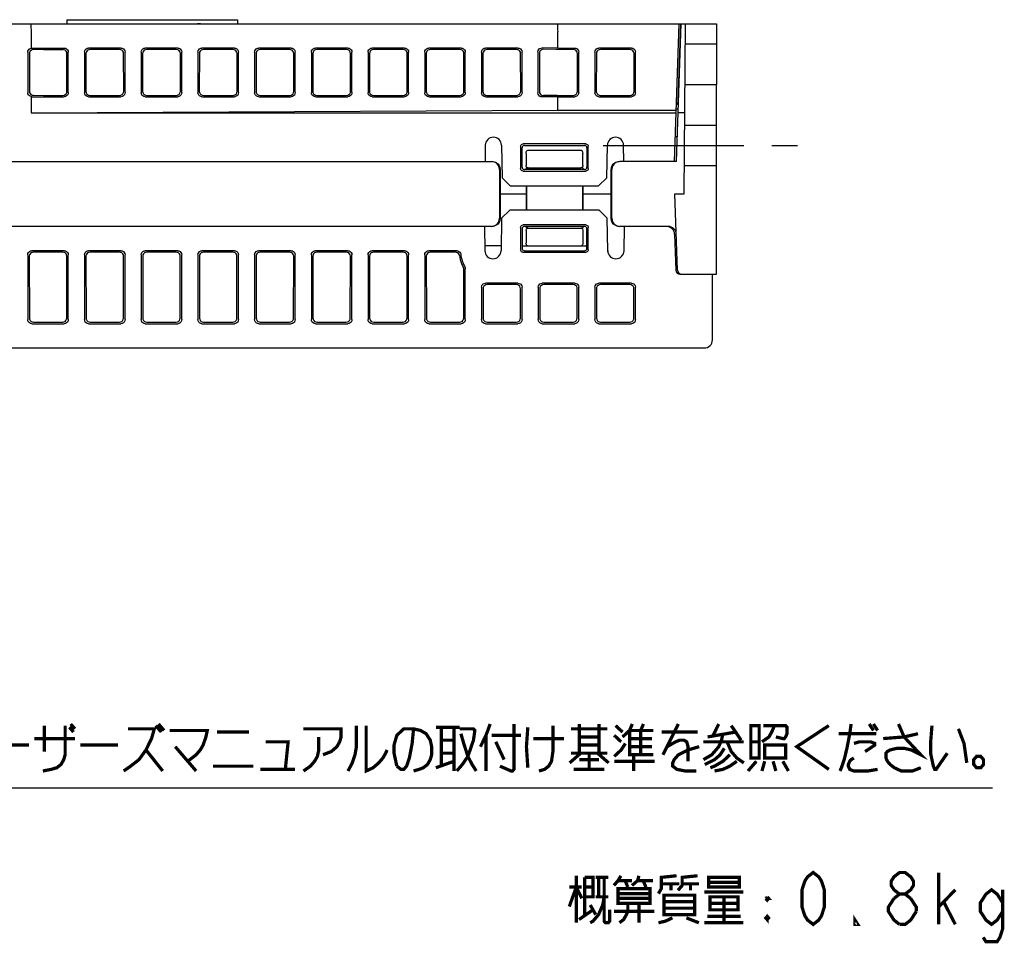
# Model space of a CAD drawing. Extents: x 78 to 816, y 33 to 540.
# Tile 15 of 21: x 694 to 816, y 67 to 180. Entities that reach past the tile are written whole.
import ezdxf

# ---------------------------------------------------------------- set-up
doc = ezdxf.new("R2010")
doc.units = 0
doc.header["$LTSCALE"] = 46.2
doc.linetypes.add('CENTER', pattern=[0.6, 0.375, -0.075, 0.075, -0.075])
doc.layers.get('0').update_dxf_attribs({"linetype": 'CONTINUOUS'})
for name, color, linetype in [('ALL_AXIS', 7, 'CONTINUOUS'), ('ALL_CURVE', 7, 'CONTINUOUS'), ('ALL_FEATURES', 7, 'CONTINUOUS'), ('ALL_NOTE', 7, 'CONTINUOUS')]:
    doc.layers.add(name, color=color, linetype=linetype)

msp = doc.modelspace()

# ---------------------------------------------------------------- linework, layer by layer
at = {"color": 2, "linetype": 'CONTINUOUS'}
msp.add_line((661.741, 85.726), (814.058, 85.726), dxfattribs=at)
at = {"layer": 'ALL_AXIS', "color": 7, "linetype": 'CONTINUOUS'}
for p, q in [((775.264, 170.383), (775.6, 180)), ((780, 177.5), (780, 172.5)), ((780, 162.5), (780, 167.5))]:
    msp.add_line(p, q, dxfattribs=at)
at = {"layer": 'ALL_AXIS', "color": 7, "linetype": 'CENTER'}
msp.add_line((766.031, 165), (790, 165), dxfattribs=at)
at = {"layer": 'ALL_CURVE', "color": 4, "linetype": 'CONTINUOUS'}
for p, q in [((698, 163), (708, 163)), ((732, 163), (742, 163))]:
    msp.add_line(p, q, dxfattribs=at)
at = {"layer": 'ALL_FEATURES', "color": 7, "linetype": 'CONTINUOUS'}
for p, q in [((642, 180), (775.6, 180)), ((699.8, 180.5), (720.9, 180.5)), ((699.8, 180.5), (699.8, 180)), ((716.3, 180), (716.299, 179.995)), ((720.9, 180.5), (720.9, 180)), ((774.806, 163), (775.4, 180)), ((775.066, 163), (775.66, 180)), ((775.66, 180), (780, 180)), ((776, 159), (776.183, 180)), ((780, 180), (780, 177.5)), ((695.4, 179), (695.4, 176.991)), ((760.4, 177), (760.4, 179)), ((775.59, 179.7), (775.65, 179.7)), ((780, 177.5), (776.161, 177.5)), ((695.005, 176.503), (695.005, 171.497)), ((695.201, 176.311), (695.194, 171.682)), ((695.498, 177), (699.502, 177)), ((696.95, 176.825), (695.693, 176.808)), ((696.95, 176.825), (699.329, 176.825)), ((699.835, 171.672), (699.828, 176.321)), ((700, 171.505), (700, 176.495)), ((702, 176.509), (702, 171.491)), ((702.177, 176.334), (702.17, 171.659)), ((706.502, 177), (702.498, 177)), ((706.329, 176.825), (702.676, 176.825)), ((706.835, 171.672), (706.828, 176.321)), ((707, 171.505), (707, 176.495)), ((709, 176.509), (709, 171.491)), ((709.177, 176.334), (709.17, 171.659)), ((713.502, 177), (709.498, 177)), ((713.329, 176.825), (709.676, 176.825)), ((713.835, 171.672), (713.828, 176.321)), ((714, 171.505), (714, 176.495)), ((716, 176.509), (716, 171.491)), ((716.177, 176.334), (716.17, 171.659)), ((720.502, 177), (716.498, 177)), ((720.329, 176.825), (716.676, 176.825)), ((720.835, 171.672), (720.828, 176.321)), ((721, 171.505), (721, 176.495)), ((723, 176.509), (723, 171.491)), ((723.177, 176.334), (723.17, 171.659)), ((727.502, 177), (723.498, 177)), ((727.329, 176.825), (723.676, 176.825)), ((727.835, 171.672), (727.828, 176.321)), ((728, 171.505), (728, 176.495)), ((730, 176.509), (730, 171.491)), ((730.177, 176.334), (730.17, 171.659)), ((734.502, 177), (730.498, 177)), ((734.329, 176.825), (730.676, 176.825)), ((734.835, 171.672), (734.828, 176.321)), ((735, 171.505), (735, 176.495)), ((737, 176.509), (737, 171.491)), ((737.177, 176.334), (737.17, 171.659)), ((741.502, 177), (737.498, 177)), ((741.329, 176.825), (737.676, 176.825)), ((741.835, 171.672), (741.828, 176.321)), ((742, 171.505), (742, 176.495)), ((744, 176.509), (744, 171.491)), ((744.177, 176.334), (744.17, 171.659)), ((748.502, 177), (744.498, 177)), ((748.329, 176.825), (744.676, 176.825)), ((748.835, 171.672), (748.828, 176.321)), ((749, 171.505), (749, 176.495)), ((751, 176.509), (751, 171.491)), ((751.177, 176.334), (751.17, 171.659)), ((755.502, 177), (751.498, 177)), ((755.329, 176.825), (751.676, 176.825)), ((755.835, 171.672), (755.828, 176.321)), ((756, 171.505), (756, 176.495)), ((757.967, 176.535), (757.967, 171.465)), ((758.144, 176.358), (758.137, 171.635)), ((760.4, 177), (758.472, 177.026)), ((760.173, 176.828), (758.65, 176.848)), ((760.4, 177), (762.502, 177)), ((762.835, 171.663), (762.828, 176.329)), ((763, 171.498), (763, 176.502)), ((765, 176.502), (765, 171.498)), ((765.172, 176.329), (765.165, 171.663)), ((769.502, 177), (765.498, 177)), ((769.329, 176.827), (765.671, 176.827)), ((769.835, 171.663), (769.828, 176.329)), ((770, 171.498), (770, 176.502)), ((775.53, 176.277), (775.5, 177.135)), ((776.118, 172.5), (780, 172.5)), ((780, 167.5), (780, 172.5)), ((695.4, 171.009), (695.4, 169)), ((695.498, 171), (699.502, 171)), ((695.684, 171.184), (696.958, 171.166)), ((696.958, 171.166), (699.338, 171.166)), ((702.498, 171), (706.502, 171)), ((702.667, 171.166), (706.338, 171.166)), ((709.498, 171), (713.502, 171)), ((709.667, 171.166), (713.338, 171.166)), ((716.498, 171), (720.502, 171)), ((716.667, 171.166), (720.338, 171.166)), ((723.498, 171), (727.502, 171)), ((723.667, 171.166), (727.338, 171.166)), ((730.498, 171), (734.502, 171)), ((730.667, 171.166), (734.338, 171.166)), ((737.498, 171), (741.502, 171)), ((737.667, 171.166), (741.338, 171.166)), ((744.498, 171), (748.502, 171)), ((744.667, 171.166), (748.338, 171.166)), ((751.498, 171), (755.502, 171)), ((751.667, 171.166), (755.338, 171.166)), ((760.4, 171), (758.472, 170.974)), ((760.333, 171.164), (762.337, 171.165)), ((760.4, 171), (762.502, 171)), ((760.4, 169.349), (760.4, 171)), ((765.498, 171), (769.502, 171)), ((765.663, 171.165), (769.337, 171.165)), ((695.4, 169), (760.4, 169.349)), ((695.4, 169), (775.016, 169)), ((760.4, 169.349), (775.028, 169.349)), ((775.033, 169.5), (775.111, 169.5)), ((776.087, 169), (775.276, 169)), ((776.074, 167.5), (780, 167.5)), ((774.915, 166.1), (775.175, 166.1)), ((751.465, 165.017), (751.43, 163)), ((753.465, 165.017), (753.535, 161)), ((755.822, 164.879), (755.826, 162.125)), ((756, 162.299), (756, 164.701)), ((763.879, 165.178), (756.121, 165.178)), ((756.299, 165), (763.701, 165)), ((756.793, 164.424), (763.207, 164.424)), ((764, 164.701), (764, 162.299)), ((764.174, 162.125), (764.178, 164.879)), ((766.465, 161), (766.535, 165.017)), ((768.57, 163), (768.535, 165.017)), ((688.074, 163), (752.226, 163)), ((756.5, 164.01), (756.5, 162.5)), ((763.5, 162.5), (763.5, 164.01)), ((775.066, 163), (768.074, 163)), ((753.227, 162), (753.227, 156)), ((753.299, 162), (753.298, 159)), ((756.125, 161.827), (763.875, 161.827)), ((763.702, 162), (756.298, 162)), ((756.5, 162.2), (756.712, 162.214)), ((756.5, 162.207), (756.507, 162)), ((756.5, 162.2), (756.5, 162)), ((763.2, 162.2), (756.8, 162.2)), ((763.5, 162.2), (763.288, 162.214)), ((763.5, 162.212), (763.493, 162)), ((763.5, 162.202), (763.5, 162)), ((767.002, 159), (767.001, 162)), ((767.073, 156), (767.073, 162)), ((776.031, 162.5), (780, 162.5)), ((780, 149.1), (780, 162.5)), ((753.535, 161), (754.552, 160)), ((765.448, 160), (766.465, 161)), ((754.552, 160), (765.448, 160)), ((756.498, 160), (756.498, 159)), ((756.535, 160), (756.535, 157)), ((763.465, 160), (763.465, 157)), ((763.502, 160), (763.502, 159)), ((753.298, 159), (756.498, 159)), ((753.298, 159), (753.299, 156)), ((756.498, 159), (756.499, 157)), ((763.502, 159), (763.501, 157)), ((763.502, 159), (767.002, 159)), ((767.001, 156), (767.002, 159)), ((774.86, 159), (776, 159)), ((775.189, 149.583), (774.86, 159)), ((754.5, 157), (753.483, 156)), ((765.5, 157), (754.5, 157)), ((766.517, 156), (765.5, 157)), ((753.483, 156), (753.412, 151.983)), ((766.588, 151.983), (766.517, 156)), ((752.226, 155), (688.074, 155)), ((751.36, 155), (751.413, 151.983)), ((755.825, 154.877), (755.821, 152.12)), ((756, 154.701), (756, 152.299)), ((763.876, 155.175), (756.124, 155.175)), ((763.702, 155), (756.298, 155)), ((756.5, 155), (756.5, 154.801)), ((756.507, 155), (756.5, 154.803)), ((756.5, 154.5), (756.5, 152.973)), ((756.8, 154.8), (763.2, 154.8)), ((763.493, 155), (763.5, 154.802)), ((763.5, 155), (763.5, 154.801)), ((763.5, 154.5), (763.5, 152.973)), ((764, 152.299), (764, 154.701)), ((764.179, 152.12), (764.175, 154.877)), ((774.034, 155), (768.074, 155)), ((768.587, 151.983), (768.64, 155)), ((774.834, 154.035), (774.989, 149.583)), ((699.502, 152), (695.498, 152)), ((706.502, 152), (702.498, 152)), ((713.502, 152), (709.498, 152)), ((720.502, 152), (716.498, 152)), ((727.502, 152), (723.498, 152)), ((734.502, 152), (730.498, 152)), ((741.502, 152), (737.498, 152)), ((747.942, 152), (744.498, 152)), ((753.423, 152.6), (751.402, 152.6)), ((756, 152.6), (764, 152.6)), ((756.299, 152), (763.701, 152)), ((695, 151.502), (695, 143.498)), ((695.181, 151.321), (695.192, 143.69)), ((699.322, 151.82), (695.678, 151.82)), ((699.808, 143.69), (699.819, 151.321)), ((700, 143.498), (700, 151.502)), ((702, 151.502), (702, 143.498)), ((702.181, 151.321), (702.192, 143.69)), ((706.322, 151.82), (702.678, 151.82)), ((706.808, 143.69), (706.819, 151.321)), ((707, 143.498), (707, 151.502)), ((709, 151.502), (709, 143.498)), ((709.181, 151.321), (709.192, 143.69)), ((713.322, 151.82), (709.678, 151.82)), ((713.808, 143.69), (713.819, 151.321)), ((714, 143.498), (714, 151.502)), ((716, 151.502), (716, 143.498)), ((716.181, 151.321), (716.192, 143.69)), ((720.322, 151.82), (716.678, 151.82)), ((720.808, 143.69), (720.819, 151.321)), ((721, 143.498), (721, 151.502)), ((723, 151.502), (723, 143.498)), ((723.181, 151.321), (723.192, 143.69)), ((727.322, 151.82), (723.678, 151.82)), ((727.808, 143.69), (727.819, 151.321)), ((728, 143.498), (728, 151.502)), ((730, 151.502), (730, 143.498)), ((730.181, 151.321), (730.192, 143.69)), ((734.322, 151.82), (730.678, 151.82)), ((734.808, 143.69), (734.819, 151.321)), ((735, 143.498), (735, 151.502)), ((737, 151.502), (737, 143.498)), ((737.181, 151.321), (737.192, 143.69)), ((741.322, 151.82), (737.678, 151.82)), ((741.808, 143.69), (741.819, 151.321)), ((742, 143.498), (742, 151.502)), ((744, 151.502), (744, 143.498)), ((744.181, 151.321), (744.192, 143.69)), ((747.784, 151.82), (744.678, 151.82)), ((756.119, 151.82), (763.881, 151.82)), ((748.808, 143.69), (748.817, 149.73)), ((749, 143.498), (749, 149.777)), ((775.489, 149.1), (780, 149.1)), ((779.5, 141), (779.5, 149.1)), ((751, 147.502), (751, 143.498)), ((751.187, 147.315), (751.192, 143.69)), ((755.502, 148), (751.498, 148)), ((755.316, 147.814), (751.684, 147.814)), ((755.808, 143.69), (755.813, 147.315)), ((756, 143.498), (756, 147.502)), ((758, 147.502), (758, 143.498)), ((758.187, 147.315), (758.192, 143.69)), ((762.502, 148), (758.498, 148)), ((762.316, 147.814), (758.684, 147.814)), ((762.808, 143.69), (762.813, 147.315)), ((763, 143.498), (763, 147.502)), ((765, 147.502), (765, 143.498)), ((765.187, 147.315), (765.192, 143.69)), ((769.502, 148), (765.498, 148)), ((769.316, 147.814), (765.684, 147.814)), ((769.808, 143.69), (769.813, 147.315)), ((770, 143.498), (770, 147.502)), ((695.498, 143), (699.502, 143)), ((695.691, 143.193), (699.309, 143.193)), ((702.498, 143), (706.502, 143)), ((702.691, 143.193), (706.309, 143.193)), ((709.498, 143), (713.502, 143)), ((709.691, 143.193), (713.309, 143.193)), ((716.498, 143), (720.502, 143)), ((716.691, 143.193), (720.309, 143.193)), ((723.498, 143), (727.502, 143)), ((723.691, 143.193), (727.309, 143.193)), ((730.498, 143), (734.502, 143)), ((730.691, 143.193), (734.309, 143.193)), ((737.498, 143), (741.502, 143)), ((737.691, 143.193), (741.309, 143.193)), ((744.498, 143), (748.502, 143)), ((744.691, 143.193), (748.309, 143.193)), ((751.498, 143), (755.502, 143)), ((751.691, 143.193), (755.309, 143.193)), ((758.498, 143), (762.502, 143)), ((758.691, 143.193), (762.309, 143.193)), ((765.498, 143), (769.502, 143)), ((765.691, 143.193), (769.309, 143.193)), ((640, 140), (778.5, 140))]:
    msp.add_line(p, q, dxfattribs=at)
for points in [[(695.324, 180), (695.343, 179.966), (695.362, 179.866), (695.378, 179.708), (695.39, 179.501), (695.397, 179.259), (695.4, 179)], [(716.299, 179.995), (716.129, 179.999), (715.953, 180)], [(760.324, 180), (760.343, 179.966), (760.362, 179.866), (760.378, 179.708), (760.39, 179.501), (760.397, 179.259), (760.4, 179)], [(695.005, 176.503), (695.024, 176.638), (695.078, 176.762), (695.163, 176.867), (695.273, 176.945), (695.4, 176.991)], [(695.693, 176.808), (695.54, 176.782), (695.403, 176.711), (695.294, 176.601), (695.225, 176.463), (695.201, 176.311)], [(695.4, 176.991), (695.448, 176.998), (695.498, 177)], [(699.828, 176.321), (699.803, 176.476), (699.732, 176.617), (699.622, 176.728), (699.483, 176.8), (699.329, 176.825)], [(699.502, 177), (699.655, 176.975), (699.794, 176.904), (699.905, 176.792), (699.976, 176.651), (700, 176.495)], [(702, 176.509), (702.024, 176.66), (702.093, 176.796), (702.202, 176.904), (702.341, 176.975), (702.498, 177)], [(702.676, 176.825), (702.518, 176.8), (702.379, 176.729), (702.27, 176.621), (702.201, 176.485), (702.177, 176.334)], [(706.828, 176.321), (706.803, 176.476), (706.732, 176.617), (706.622, 176.728), (706.483, 176.8), (706.329, 176.825)], [(706.502, 177), (706.655, 176.975), (706.794, 176.904), (706.905, 176.792), (706.976, 176.651), (707, 176.495)], [(709, 176.509), (709.024, 176.66), (709.093, 176.796), (709.202, 176.904), (709.341, 176.975), (709.498, 177)], [(709.676, 176.825), (709.518, 176.8), (709.379, 176.729), (709.27, 176.621), (709.201, 176.485), (709.177, 176.334)], [(713.828, 176.321), (713.803, 176.476), (713.732, 176.617), (713.622, 176.728), (713.483, 176.8), (713.329, 176.825)], [(713.502, 177), (713.655, 176.975), (713.794, 176.904), (713.905, 176.792), (713.976, 176.651), (714, 176.495)], [(716, 176.509), (716.024, 176.66), (716.093, 176.796), (716.202, 176.904), (716.341, 176.975), (716.498, 177)], [(716.676, 176.825), (716.518, 176.8), (716.379, 176.729), (716.27, 176.621), (716.201, 176.485), (716.177, 176.334)], [(720.828, 176.321), (720.803, 176.476), (720.732, 176.617), (720.622, 176.728), (720.483, 176.8), (720.329, 176.825)], [(720.502, 177), (720.655, 176.975), (720.794, 176.904), (720.905, 176.792), (720.976, 176.651), (721, 176.495)], [(723, 176.509), (723.024, 176.66), (723.093, 176.796), (723.202, 176.904), (723.341, 176.975), (723.498, 177)], [(723.676, 176.825), (723.518, 176.8), (723.379, 176.729), (723.27, 176.621), (723.201, 176.485), (723.177, 176.334)], [(727.828, 176.321), (727.803, 176.476), (727.732, 176.617), (727.622, 176.728), (727.483, 176.8), (727.329, 176.825)], [(727.502, 177), (727.655, 176.975), (727.794, 176.904), (727.905, 176.792), (727.976, 176.651), (728, 176.495)], [(730, 176.509), (730.024, 176.66), (730.093, 176.796), (730.202, 176.904), (730.341, 176.975), (730.498, 177)], [(730.676, 176.825), (730.518, 176.8), (730.379, 176.729), (730.27, 176.621), (730.201, 176.485), (730.177, 176.334)], [(734.828, 176.321), (734.803, 176.476), (734.732, 176.617), (734.622, 176.728), (734.483, 176.8), (734.329, 176.825)], [(734.502, 177), (734.655, 176.975), (734.794, 176.904), (734.905, 176.792), (734.976, 176.651), (735, 176.495)], [(737, 176.509), (737.024, 176.66), (737.093, 176.796), (737.202, 176.904), (737.341, 176.975), (737.498, 177)], [(737.676, 176.825), (737.518, 176.8), (737.379, 176.729), (737.27, 176.621), (737.201, 176.485), (737.177, 176.334)], [(741.828, 176.321), (741.803, 176.476), (741.732, 176.617), (741.622, 176.728), (741.483, 176.8), (741.329, 176.825)], [(741.502, 177), (741.655, 176.975), (741.794, 176.904), (741.905, 176.792), (741.976, 176.651), (742, 176.495)], [(744, 176.509), (744.024, 176.66), (744.093, 176.796), (744.202, 176.904), (744.341, 176.975), (744.498, 177)], [(744.676, 176.825), (744.518, 176.8), (744.379, 176.729), (744.27, 176.621), (744.201, 176.485), (744.177, 176.334)], [(748.828, 176.321), (748.803, 176.476), (748.732, 176.617), (748.622, 176.728), (748.483, 176.8), (748.329, 176.825)], [(748.502, 177), (748.655, 176.975), (748.794, 176.904), (748.905, 176.792), (748.976, 176.651), (749, 176.495)], [(751, 176.509), (751.024, 176.66), (751.093, 176.796), (751.202, 176.904), (751.341, 176.975), (751.498, 177)], [(751.676, 176.825), (751.518, 176.8), (751.379, 176.729), (751.27, 176.621), (751.201, 176.485), (751.177, 176.334)], [(755.828, 176.321), (755.803, 176.476), (755.732, 176.617), (755.622, 176.728), (755.483, 176.8), (755.329, 176.825)], [(755.502, 177), (755.655, 176.975), (755.794, 176.904), (755.905, 176.792), (755.976, 176.651), (756, 176.495)], [(757.967, 176.535), (757.991, 176.687), (758.062, 176.824), (758.172, 176.933), (758.313, 177.003), (758.472, 177.026)], [(758.65, 176.848), (758.491, 176.825), (758.349, 176.755), (758.239, 176.646), (758.168, 176.51), (758.144, 176.358)], [(762.329, 176.827), (760.325, 176.827), (760.173, 176.828)], [(762.828, 176.329), (762.803, 176.483), (762.732, 176.622), (762.622, 176.732), (762.483, 176.802), (762.329, 176.827)], [(762.502, 177), (762.656, 176.976), (762.795, 176.905), (762.905, 176.795), (762.976, 176.656), (763, 176.502)], [(765, 176.502), (765.024, 176.656), (765.095, 176.795), (765.205, 176.905), (765.344, 176.976), (765.498, 177)], [(765.671, 176.827), (765.517, 176.802), (765.378, 176.732), (765.268, 176.622), (765.197, 176.483), (765.172, 176.329)], [(769.828, 176.329), (769.803, 176.483), (769.732, 176.622), (769.622, 176.732), (769.483, 176.802), (769.329, 176.827)], [(769.502, 177), (769.656, 176.976), (769.795, 176.905), (769.905, 176.795), (769.976, 176.656), (770, 176.502)], [(695.4, 171.009), (695.273, 171.055), (695.163, 171.133), (695.078, 171.238), (695.024, 171.362), (695.005, 171.497)], [(695.194, 171.682), (695.217, 171.529), (695.287, 171.391), (695.395, 171.281), (695.532, 171.21), (695.684, 171.184)], [(699.338, 171.166), (699.491, 171.191), (699.63, 171.263), (699.74, 171.375), (699.811, 171.516), (699.835, 171.672)], [(700, 171.505), (699.976, 171.349), (699.905, 171.208), (699.794, 171.096), (699.655, 171.025), (699.502, 171)], [(702.498, 171), (702.341, 171.025), (702.202, 171.096), (702.093, 171.204), (702.024, 171.34), (702, 171.491)], [(702.17, 171.659), (702.193, 171.507), (702.262, 171.371), (702.371, 171.262), (702.51, 171.191), (702.667, 171.166)], [(706.338, 171.166), (706.491, 171.191), (706.63, 171.263), (706.74, 171.375), (706.811, 171.516), (706.835, 171.672)], [(707, 171.505), (706.976, 171.349), (706.905, 171.208), (706.794, 171.096), (706.655, 171.025), (706.502, 171)], [(709.498, 171), (709.341, 171.025), (709.202, 171.096), (709.093, 171.204), (709.024, 171.34), (709, 171.491)], [(709.17, 171.659), (709.193, 171.507), (709.262, 171.371), (709.371, 171.262), (709.51, 171.191), (709.667, 171.166)], [(713.338, 171.166), (713.491, 171.191), (713.63, 171.263), (713.74, 171.375), (713.811, 171.516), (713.835, 171.672)], [(714, 171.505), (713.976, 171.349), (713.905, 171.208), (713.794, 171.096), (713.655, 171.025), (713.502, 171)], [(716.498, 171), (716.341, 171.025), (716.202, 171.096), (716.093, 171.204), (716.024, 171.34), (716, 171.491)], [(716.17, 171.659), (716.193, 171.507), (716.262, 171.371), (716.371, 171.262), (716.51, 171.191), (716.667, 171.166)], [(720.338, 171.166), (720.491, 171.191), (720.63, 171.263), (720.74, 171.375), (720.811, 171.516), (720.835, 171.672)], [(721, 171.505), (720.976, 171.349), (720.905, 171.208), (720.794, 171.096), (720.655, 171.025), (720.502, 171)], [(723.498, 171), (723.341, 171.025), (723.202, 171.096), (723.093, 171.204), (723.024, 171.34), (723, 171.491)], [(723.17, 171.659), (723.193, 171.507), (723.262, 171.371), (723.371, 171.262), (723.51, 171.191), (723.667, 171.166)], [(727.338, 171.166), (727.491, 171.191), (727.63, 171.263), (727.74, 171.375), (727.811, 171.516), (727.835, 171.672)], [(728, 171.505), (727.976, 171.349), (727.905, 171.208), (727.794, 171.096), (727.655, 171.025), (727.502, 171)], [(730.498, 171), (730.341, 171.025), (730.202, 171.096), (730.093, 171.204), (730.024, 171.34), (730, 171.491)], [(730.17, 171.659), (730.193, 171.507), (730.262, 171.371), (730.371, 171.262), (730.51, 171.191), (730.667, 171.166)], [(734.338, 171.166), (734.491, 171.191), (734.63, 171.263), (734.74, 171.375), (734.811, 171.516), (734.835, 171.672)], [(735, 171.505), (734.976, 171.349), (734.905, 171.208), (734.794, 171.096), (734.655, 171.025), (734.502, 171)], [(737.498, 171), (737.341, 171.025), (737.202, 171.096), (737.093, 171.204), (737.024, 171.34), (737, 171.491)], [(737.17, 171.659), (737.193, 171.507), (737.262, 171.371), (737.371, 171.262), (737.51, 171.191), (737.667, 171.166)], [(741.338, 171.166), (741.491, 171.191), (741.63, 171.263), (741.74, 171.375), (741.811, 171.516), (741.835, 171.672)], [(742, 171.505), (741.976, 171.349), (741.905, 171.208), (741.794, 171.096), (741.655, 171.025), (741.502, 171)], [(744.498, 171), (744.341, 171.025), (744.202, 171.096), (744.093, 171.204), (744.024, 171.34), (744, 171.491)], [(744.17, 171.659), (744.193, 171.507), (744.262, 171.371), (744.371, 171.262), (744.51, 171.191), (744.667, 171.166)], [(748.338, 171.166), (748.491, 171.191), (748.63, 171.263), (748.74, 171.375), (748.811, 171.516), (748.835, 171.672)], [(749, 171.505), (748.976, 171.349), (748.905, 171.208), (748.794, 171.096), (748.655, 171.025), (748.502, 171)], [(751.498, 171), (751.341, 171.025), (751.202, 171.096), (751.093, 171.204), (751.024, 171.34), (751, 171.491)], [(751.17, 171.659), (751.193, 171.507), (751.262, 171.371), (751.371, 171.262), (751.51, 171.191), (751.667, 171.166)], [(755.338, 171.166), (755.491, 171.191), (755.63, 171.263), (755.74, 171.375), (755.811, 171.516), (755.835, 171.672)], [(756, 171.505), (755.976, 171.349), (755.905, 171.208), (755.794, 171.096), (755.655, 171.025), (755.502, 171)], [(758.472, 170.974), (758.313, 170.997), (758.172, 171.067), (758.062, 171.176), (757.991, 171.313), (757.967, 171.465)], [(758.137, 171.635), (758.161, 171.482), (758.231, 171.345), (758.341, 171.236), (758.482, 171.166), (758.641, 171.143)], [(762.337, 171.165), (762.492, 171.189), (762.63, 171.26), (762.74, 171.37), (762.81, 171.509), (762.835, 171.663)], [(763, 171.498), (762.976, 171.344), (762.905, 171.205), (762.795, 171.095), (762.656, 171.024), (762.502, 171)], [(765.498, 171), (765.344, 171.024), (765.205, 171.095), (765.095, 171.205), (765.024, 171.344), (765, 171.498)], [(765.165, 171.663), (765.19, 171.509), (765.26, 171.37), (765.37, 171.26), (765.508, 171.189), (765.663, 171.165)], [(769.337, 171.165), (769.492, 171.189), (769.63, 171.26), (769.74, 171.37), (769.81, 171.509), (769.835, 171.663)], [(770, 171.498), (769.976, 171.344), (769.905, 171.205), (769.795, 171.095), (769.656, 171.024), (769.502, 171)], [(695.498, 171), (695.448, 171.002), (695.4, 171.009)], [(760.333, 171.164), (760.181, 171.163), (758.641, 171.143)], [(755.822, 164.879), (755.837, 164.971), (755.879, 165.055), (755.945, 165.121), (756.028, 165.163), (756.121, 165.178)], [(756.299, 165), (756.207, 164.985), (756.123, 164.943), (756.057, 164.877), (756.015, 164.794), (756, 164.701)], [(756.5, 164.01), (756.517, 164.149), (756.562, 164.265), (756.628, 164.353), (756.708, 164.406), (756.793, 164.424)], [(763.207, 164.424), (763.292, 164.406), (763.372, 164.353), (763.438, 164.265), (763.483, 164.149), (763.5, 164.01)], [(764, 164.701), (763.985, 164.794), (763.943, 164.877), (763.877, 164.943), (763.793, 164.985), (763.701, 165)], [(763.879, 165.178), (763.972, 165.163), (764.055, 165.121), (764.121, 165.055), (764.163, 164.971), (764.178, 164.879)], [(753.227, 162), (753.193, 162.259), (753.093, 162.5), (752.934, 162.707), (752.726, 162.866), (752.485, 162.966), (752.226, 163)], [(752.299, 163), (752.558, 162.966), (752.8, 162.866), (753.007, 162.707), (753.166, 162.5), (753.265, 162.259), (753.299, 162)], [(767.001, 162), (767.035, 162.259), (767.134, 162.5), (767.293, 162.707), (767.5, 162.866), (767.742, 162.966), (768.001, 163)], [(768.074, 163), (767.815, 162.966), (767.574, 162.866), (767.366, 162.707), (767.207, 162.5), (767.107, 162.259), (767.073, 162)], [(756.125, 161.827), (756.033, 161.841), (755.949, 161.883), (755.884, 161.949), (755.841, 162.032), (755.826, 162.125)], [(756, 162.299), (756.015, 162.206), (756.057, 162.123), (756.123, 162.057), (756.206, 162.015), (756.298, 162)], [(756.712, 162.214), (756.626, 162.256), (756.559, 162.322), (756.515, 162.406), (756.5, 162.5)], [(756.8, 162.2), (756.77, 162.201), (756.741, 162.206), (756.712, 162.214)], [(763.288, 162.214), (763.259, 162.206), (763.23, 162.201), (763.2, 162.2)], [(763.5, 162.5), (763.485, 162.406), (763.441, 162.322), (763.374, 162.256), (763.288, 162.214)], [(763.702, 162), (763.794, 162.015), (763.877, 162.057), (763.943, 162.123), (763.985, 162.206), (764, 162.299)], [(764.174, 162.125), (764.159, 162.032), (764.116, 161.949), (764.051, 161.883), (763.967, 161.841), (763.875, 161.827)], [(752.226, 155), (752.485, 155.034), (752.726, 155.134), (752.934, 155.293), (753.093, 155.5), (753.193, 155.741), (753.227, 156)], [(753.299, 156), (753.265, 155.741), (753.166, 155.5), (753.007, 155.293), (752.8, 155.134), (752.558, 155.034), (752.299, 155)], [(768.001, 155), (767.742, 155.034), (767.5, 155.134), (767.293, 155.293), (767.134, 155.5), (767.035, 155.741), (767.001, 156)], [(767.073, 156), (767.107, 155.741), (767.207, 155.5), (767.366, 155.293), (767.574, 155.134), (767.815, 155.034), (768.074, 155)], [(755.825, 154.877), (755.84, 154.969), (755.882, 155.052), (755.948, 155.118), (756.031, 155.16), (756.124, 155.175)], [(756.298, 155), (756.206, 154.985), (756.123, 154.943), (756.057, 154.877), (756.015, 154.794), (756, 154.701)], [(756.8, 154.801), (756.7, 154.803), (756.6, 154.803), (756.5, 154.801)], [(756.5, 154.5), (756.515, 154.593), (756.557, 154.677), (756.624, 154.743), (756.707, 154.785), (756.8, 154.8)], [(763.2, 154.801), (763.3, 154.803), (763.4, 154.803), (763.5, 154.801)], [(763.2, 154.8), (763.293, 154.785), (763.376, 154.743), (763.443, 154.677), (763.485, 154.593), (763.5, 154.5)], [(764, 154.701), (763.985, 154.794), (763.943, 154.877), (763.877, 154.943), (763.794, 154.985), (763.702, 155)], [(763.876, 155.175), (763.969, 155.16), (764.052, 155.118), (764.118, 155.052), (764.16, 154.969), (764.175, 154.877)], [(695, 151.502), (695.024, 151.656), (695.095, 151.795), (695.205, 151.905), (695.344, 151.976), (695.498, 152)], [(699.502, 152), (699.656, 151.976), (699.795, 151.905), (699.905, 151.795), (699.976, 151.656), (700, 151.502)], [(702, 151.502), (702.024, 151.656), (702.095, 151.795), (702.205, 151.905), (702.344, 151.976), (702.498, 152)], [(706.502, 152), (706.656, 151.976), (706.795, 151.905), (706.905, 151.795), (706.976, 151.656), (707, 151.502)], [(709, 151.502), (709.024, 151.656), (709.095, 151.795), (709.205, 151.905), (709.344, 151.976), (709.498, 152)], [(713.502, 152), (713.656, 151.976), (713.795, 151.905), (713.905, 151.795), (713.976, 151.656), (714, 151.502)], [(716, 151.502), (716.024, 151.656), (716.095, 151.795), (716.205, 151.905), (716.344, 151.976), (716.498, 152)], [(720.502, 152), (720.656, 151.976), (720.795, 151.905), (720.905, 151.795), (720.976, 151.656), (721, 151.502)], [(723, 151.502), (723.024, 151.656), (723.095, 151.795), (723.205, 151.905), (723.344, 151.976), (723.498, 152)], [(727.502, 152), (727.656, 151.976), (727.795, 151.905), (727.905, 151.795), (727.976, 151.656), (728, 151.502)], [(730, 151.502), (730.024, 151.656), (730.095, 151.795), (730.205, 151.905), (730.344, 151.976), (730.498, 152)], [(734.502, 152), (734.656, 151.976), (734.795, 151.905), (734.905, 151.795), (734.976, 151.656), (735, 151.502)], [(737, 151.502), (737.024, 151.656), (737.095, 151.795), (737.205, 151.905), (737.344, 151.976), (737.498, 152)], [(741.502, 152), (741.656, 151.976), (741.795, 151.905), (741.905, 151.795), (741.976, 151.656), (742, 151.502)], [(744, 151.502), (744.024, 151.656), (744.095, 151.795), (744.205, 151.905), (744.344, 151.976), (744.498, 152)], [(747.942, 152), (748.085, 151.979), (748.217, 151.917), (748.324, 151.822), (748.4, 151.697), (748.437, 151.557)], [(756.119, 151.82), (756.027, 151.835), (755.943, 151.878), (755.877, 151.944), (755.835, 152.027), (755.821, 152.12)], [(756, 152.299), (756.015, 152.206), (756.057, 152.123), (756.123, 152.057), (756.207, 152.015), (756.299, 152)], [(756.664, 152.6), (756.6, 152.661), (756.548, 152.745), (756.513, 152.85), (756.5, 152.973)], [(763.5, 152.973), (763.487, 152.85), (763.452, 152.745), (763.4, 152.661), (763.336, 152.6)], [(763.701, 152), (763.793, 152.015), (763.877, 152.057), (763.943, 152.123), (763.985, 152.206), (764, 152.299)], [(764.179, 152.12), (764.165, 152.027), (764.123, 151.944), (764.057, 151.878), (763.973, 151.835), (763.881, 151.82)], [(695.678, 151.82), (695.524, 151.796), (695.385, 151.725), (695.275, 151.615), (695.205, 151.476), (695.181, 151.321)], [(699.819, 151.321), (699.795, 151.476), (699.725, 151.615), (699.615, 151.725), (699.476, 151.796), (699.322, 151.82)], [(702.678, 151.82), (702.524, 151.796), (702.385, 151.725), (702.275, 151.615), (702.205, 151.476), (702.181, 151.321)], [(706.819, 151.321), (706.795, 151.476), (706.725, 151.615), (706.615, 151.725), (706.476, 151.796), (706.322, 151.82)], [(709.678, 151.82), (709.524, 151.796), (709.385, 151.725), (709.275, 151.615), (709.205, 151.476), (709.181, 151.321)], [(713.819, 151.321), (713.795, 151.476), (713.725, 151.615), (713.615, 151.725), (713.476, 151.796), (713.322, 151.82)], [(716.678, 151.82), (716.524, 151.796), (716.385, 151.725), (716.275, 151.615), (716.205, 151.476), (716.181, 151.321)], [(720.819, 151.321), (720.795, 151.476), (720.725, 151.615), (720.615, 151.725), (720.476, 151.796), (720.322, 151.82)], [(723.678, 151.82), (723.524, 151.796), (723.385, 151.725), (723.275, 151.615), (723.205, 151.476), (723.181, 151.321)], [(727.819, 151.321), (727.795, 151.476), (727.725, 151.615), (727.615, 151.725), (727.476, 151.796), (727.322, 151.82)], [(730.678, 151.82), (730.524, 151.796), (730.385, 151.725), (730.275, 151.615), (730.205, 151.476), (730.181, 151.321)], [(734.819, 151.321), (734.795, 151.476), (734.725, 151.615), (734.615, 151.725), (734.476, 151.796), (734.322, 151.82)], [(737.678, 151.82), (737.524, 151.796), (737.385, 151.725), (737.275, 151.615), (737.205, 151.476), (737.181, 151.321)], [(741.819, 151.321), (741.795, 151.476), (741.725, 151.615), (741.615, 151.725), (741.476, 151.796), (741.322, 151.82)], [(744.678, 151.82), (744.524, 151.796), (744.385, 151.725), (744.275, 151.615), (744.205, 151.476), (744.181, 151.321)], [(748.276, 151.394), (748.236, 151.53), (748.159, 151.65), (748.053, 151.742), (747.923, 151.8), (747.784, 151.82)], [(748.276, 151.394), (748.378, 150.902), (748.538, 150.425), (748.755, 149.971)], [(748.817, 149.73), (748.801, 149.855), (748.755, 149.971)], [(748.935, 150.024), (748.983, 149.905), (749, 149.777)], [(751, 147.502), (751.024, 147.656), (751.095, 147.795), (751.205, 147.905), (751.344, 147.976), (751.498, 148)], [(751.684, 147.814), (751.53, 147.79), (751.391, 147.719), (751.281, 147.609), (751.211, 147.47), (751.187, 147.315)], [(755.813, 147.315), (755.789, 147.47), (755.719, 147.609), (755.609, 147.719), (755.47, 147.79), (755.316, 147.814)], [(755.502, 148), (755.656, 147.976), (755.795, 147.905), (755.905, 147.795), (755.976, 147.656), (756, 147.502)], [(758, 147.502), (758.024, 147.656), (758.095, 147.795), (758.205, 147.905), (758.344, 147.976), (758.498, 148)], [(758.684, 147.814), (758.53, 147.79), (758.391, 147.719), (758.281, 147.609), (758.211, 147.47), (758.187, 147.315)], [(762.813, 147.315), (762.789, 147.47), (762.719, 147.609), (762.609, 147.719), (762.47, 147.79), (762.316, 147.814)], [(762.502, 148), (762.656, 147.976), (762.795, 147.905), (762.905, 147.795), (762.976, 147.656), (763, 147.502)], [(765, 147.502), (765.024, 147.656), (765.095, 147.795), (765.205, 147.905), (765.344, 147.976), (765.498, 148)], [(765.684, 147.814), (765.53, 147.79), (765.391, 147.719), (765.281, 147.609), (765.211, 147.47), (765.187, 147.315)], [(769.813, 147.315), (769.789, 147.47), (769.719, 147.609), (769.609, 147.719), (769.47, 147.79), (769.316, 147.814)], [(769.502, 148), (769.656, 147.976), (769.795, 147.905), (769.905, 147.795), (769.976, 147.656), (770, 147.502)], [(695.498, 143), (695.344, 143.024), (695.205, 143.095), (695.095, 143.205), (695.024, 143.344), (695, 143.498)], [(695.192, 143.69), (695.217, 143.536), (695.288, 143.398), (695.398, 143.288), (695.537, 143.217), (695.691, 143.193)], [(699.309, 143.193), (699.463, 143.217), (699.602, 143.288), (699.712, 143.398), (699.783, 143.536), (699.808, 143.69)], [(700, 143.498), (699.976, 143.344), (699.905, 143.205), (699.795, 143.095), (699.656, 143.024), (699.502, 143)], [(702.498, 143), (702.344, 143.024), (702.205, 143.095), (702.095, 143.205), (702.024, 143.344), (702, 143.498)], [(702.192, 143.69), (702.217, 143.536), (702.288, 143.398), (702.398, 143.288), (702.537, 143.217), (702.691, 143.193)], [(706.309, 143.193), (706.463, 143.217), (706.602, 143.288), (706.712, 143.398), (706.783, 143.536), (706.808, 143.69)], [(707, 143.498), (706.976, 143.344), (706.905, 143.205), (706.795, 143.095), (706.656, 143.024), (706.502, 143)], [(709.498, 143), (709.344, 143.024), (709.205, 143.095), (709.095, 143.205), (709.024, 143.344), (709, 143.498)], [(709.192, 143.69), (709.217, 143.536), (709.288, 143.398), (709.398, 143.288), (709.537, 143.217), (709.691, 143.193)], [(713.309, 143.193), (713.463, 143.217), (713.602, 143.288), (713.712, 143.398), (713.783, 143.536), (713.808, 143.69)], [(714, 143.498), (713.976, 143.344), (713.905, 143.205), (713.795, 143.095), (713.656, 143.024), (713.502, 143)], [(716.498, 143), (716.344, 143.024), (716.205, 143.095), (716.095, 143.205), (716.024, 143.344), (716, 143.498)], [(716.192, 143.69), (716.217, 143.536), (716.288, 143.398), (716.398, 143.288), (716.537, 143.217), (716.691, 143.193)], [(720.309, 143.193), (720.463, 143.217), (720.602, 143.288), (720.712, 143.398), (720.783, 143.536), (720.808, 143.69)], [(721, 143.498), (720.976, 143.344), (720.905, 143.205), (720.795, 143.095), (720.656, 143.024), (720.502, 143)], [(723.498, 143), (723.344, 143.024), (723.205, 143.095), (723.095, 143.205), (723.024, 143.344), (723, 143.498)], [(723.192, 143.69), (723.217, 143.536), (723.288, 143.398), (723.398, 143.288), (723.537, 143.217), (723.691, 143.193)], [(727.309, 143.193), (727.463, 143.217), (727.602, 143.288), (727.712, 143.398), (727.783, 143.536), (727.808, 143.69)], [(728, 143.498), (727.976, 143.344), (727.905, 143.205), (727.795, 143.095), (727.656, 143.024), (727.502, 143)], [(730.498, 143), (730.344, 143.024), (730.205, 143.095), (730.095, 143.205), (730.024, 143.344), (730, 143.498)], [(730.192, 143.69), (730.217, 143.536), (730.288, 143.398), (730.398, 143.288), (730.537, 143.217), (730.691, 143.193)], [(734.309, 143.193), (734.463, 143.217), (734.602, 143.288), (734.712, 143.398), (734.783, 143.536), (734.808, 143.69)], [(735, 143.498), (734.976, 143.344), (734.905, 143.205), (734.795, 143.095), (734.656, 143.024), (734.502, 143)], [(737.498, 143), (737.344, 143.024), (737.205, 143.095), (737.095, 143.205), (737.024, 143.344), (737, 143.498)], [(737.192, 143.69), (737.217, 143.536), (737.288, 143.398), (737.398, 143.288), (737.537, 143.217), (737.691, 143.193)], [(741.309, 143.193), (741.463, 143.217), (741.602, 143.288), (741.712, 143.398), (741.783, 143.536), (741.808, 143.69)], [(742, 143.498), (741.976, 143.344), (741.905, 143.205), (741.795, 143.095), (741.656, 143.024), (741.502, 143)], [(744.498, 143), (744.344, 143.024), (744.205, 143.095), (744.095, 143.205), (744.024, 143.344), (744, 143.498)], [(744.192, 143.69), (744.217, 143.536), (744.288, 143.398), (744.398, 143.288), (744.537, 143.217), (744.691, 143.193)], [(748.309, 143.193), (748.463, 143.217), (748.602, 143.288), (748.712, 143.398), (748.783, 143.536), (748.808, 143.69)], [(749, 143.498), (748.976, 143.344), (748.905, 143.205), (748.795, 143.095), (748.656, 143.024), (748.502, 143)], [(751.498, 143), (751.344, 143.024), (751.205, 143.095), (751.095, 143.205), (751.024, 143.344), (751, 143.498)], [(751.192, 143.69), (751.217, 143.536), (751.288, 143.398), (751.398, 143.288), (751.537, 143.217), (751.691, 143.193)], [(755.309, 143.193), (755.463, 143.217), (755.602, 143.288), (755.712, 143.398), (755.783, 143.536), (755.808, 143.69)], [(756, 143.498), (755.976, 143.344), (755.905, 143.205), (755.795, 143.095), (755.656, 143.024), (755.502, 143)], [(758.498, 143), (758.344, 143.024), (758.205, 143.095), (758.095, 143.205), (758.024, 143.344), (758, 143.498)], [(758.192, 143.69), (758.217, 143.536), (758.288, 143.398), (758.398, 143.288), (758.537, 143.217), (758.691, 143.193)], [(762.309, 143.193), (762.463, 143.217), (762.602, 143.288), (762.712, 143.398), (762.783, 143.536), (762.808, 143.69)], [(763, 143.498), (762.976, 143.344), (762.905, 143.205), (762.795, 143.095), (762.656, 143.024), (762.502, 143)], [(765.498, 143), (765.344, 143.024), (765.205, 143.095), (765.095, 143.205), (765.024, 143.344), (765, 143.498)], [(765.192, 143.69), (765.217, 143.536), (765.288, 143.398), (765.398, 143.288), (765.537, 143.217), (765.691, 143.193)], [(769.309, 143.193), (769.463, 143.217), (769.602, 143.288), (769.712, 143.398), (769.783, 143.536), (769.808, 143.69)], [(770, 143.498), (769.976, 143.344), (769.905, 143.205), (769.795, 143.095), (769.656, 143.024), (769.502, 143)]]:
    msp.add_lwpolyline(points, dxfattribs=at)
for centre, radius, start, end in [((774.765, 170.4), 0.5, 304.8699, 358), ((775.111, 170.5), 1, 270, 280.60669), ((752.465, 165), 1, 1, 179), ((767.535, 165), 1, 1, 179), ((773.834, 154), 1, 2, 90), ((774.034, 154), 1, 2, 90), ((752.413, 152), 1, 181, 359), ((767.587, 152), 1, 181, 359), ((765.657, 151.6), 1, 4.0278, 19.35481), ((752.413, 152), 4, 186.35769, 209.61039), ((775.489, 149.6), 0.5, 182, 270), ((775.689, 149.6), 0.5, 182, 270), ((778.5, 141), 1, 270, 360)]:
    msp.add_arc(centre, radius, start, end, dxfattribs=at)
at = {"layer": 'ALL_NOTE', "color": 2, "linetype": 'CONTINUOUS', "const_width": 0.4}
for points in [[(699.61, 93.416), (699.61, 89.816), (699.438, 89.216), (699.094, 88.616), (698.578, 88.216), (697.89, 88.016), (696.858, 87.816)], [(697.03, 90.216), (697.03, 93.416)], [(700.298, 93.616), (700.814, 93.016)], [(710.79, 93.416), (711.478, 92.616)], [(711.134, 93.616), (711.822, 92.816)], [(735.558, 93.416), (735.558, 90.816), (735.386, 89.816), (735.042, 88.816), (734.526, 87.816)], [(736.762, 93.416), (736.762, 87.816), (737.622, 88.216), (738.31, 88.816), (738.826, 89.416), (739.17, 90.016), (739.342, 90.416)], [(752.07, 93.616), (751.554, 92.216), (750.866, 90.816)], [(754.994, 93.616), (754.994, 88.016), (754.822, 87.816), (754.65, 87.816), (753.274, 88.416)], [(759.81, 93.416), (759.81, 90.216), (759.638, 89.016), (759.294, 88.416), (758.778, 88.016), (758.09, 87.816)], [(763.078, 93.616), (763.078, 90.016)], [(765.486, 93.616), (765.486, 90.016)], [(767.55, 93.416), (768.41, 92.616)], [(768.41, 92.016), (769.27, 92.816), (769.614, 93.616)], [(770.646, 92.816), (770.99, 93.616)], [(775.29, 93.616), (773.398, 89.816)], [(780.278, 93.616), (779.59, 92.216)], [(781.826, 93.416), (783.03, 91.616)], [(784.234, 93.416), (784.234, 89.416), (785.266, 89.416), (785.266, 93.416), (784.234, 93.416)], [(785.61, 91.416), (786.47, 92.016), (786.814, 92.616), (787.158, 93.416)], [(785.782, 93.416), (788.534, 93.416), (788.706, 93.216), (788.706, 92.416), (788.534, 92.016), (788.362, 91.816), (788.19, 91.816), (787.33, 92.016)], [(793.866, 93.416), (789.91, 90.816), (793.866, 88.016)], [(796.618, 93.616), (796.446, 92.416), (796.102, 90.616), (795.758, 89.216), (795.414, 88.216), (795.242, 87.816)], [(798.854, 93.616), (799.37, 92.816)], [(799.37, 93.616), (799.886, 92.816)], [(802.466, 93.616), (803.154, 92.016), (805.218, 89.816), (804.014, 90.416), (803.154, 90.616), (802.294, 90.616), (801.434, 90.416), (801.09, 90.216), (800.918, 90.016), (800.918, 89.416), (801.09, 89.016), (801.434, 88.616), (801.95, 88.216), (802.81, 87.816), (804.186, 87.816), (805.218, 88.216)], [(806.594, 93.416), (806.422, 91.216), (806.422, 90.016), (806.766, 88.416), (806.938, 88.016), (807.11, 88.016), (808.486, 90.016)], [(700.126, 93.216), (700.642, 92.616)], [(707.35, 93.016), (710.618, 93.016), (710.274, 91.816), (709.586, 90.416), (708.726, 89.216), (707.694, 88.416), (706.834, 87.816)], [(712.51, 92.816), (717.154, 92.816), (716.982, 92.016), (716.638, 91.016), (716.294, 90.416), (715.778, 89.816), (715.262, 89.416), (714.746, 89.016)], [(718.358, 92.616), (722.314, 92.616)], [(729.022, 93.016), (733.666, 93.016), (733.666, 92.016), (733.494, 91.416), (733.15, 90.816), (732.462, 90.216), (731.43, 89.816)], [(740.546, 88.416), (740.202, 90.016), (740.202, 91.016), (740.546, 92.216), (741.406, 93.016), (742.61, 93.016), (743.47, 92.816), (744.158, 92.416), (744.674, 91.616), (744.846, 90.816), (744.846, 89.816), (744.674, 89.216), (744.33, 88.616), (743.814, 88.216), (743.298, 88.016), (742.61, 87.816)], [(742.61, 93.016), (742.438, 91.216), (742.094, 89.416), (741.75, 88.416), (741.406, 88.016), (741.062, 88.016), (740.546, 88.416)], [(745.362, 93.216), (748.286, 93.216)], [(746.05, 93.216), (746.05, 88.416)], [(747.598, 93.216), (747.598, 87.816)], [(748.286, 93.016), (750.006, 93.016), (750.178, 92.816), (750.006, 91.616), (749.318, 89.616), (748.63, 88.616), (747.942, 87.816)], [(748.458, 92.416), (748.802, 91.216), (749.318, 89.616), (749.834, 88.616), (750.35, 87.816)], [(751.554, 92.216), (751.554, 87.816)], [(752.242, 92.216), (755.854, 92.216)], [(756.714, 93.216), (756.542, 90.816), (756.714, 88.216)], [(762.046, 93.016), (766.518, 93.016)], [(767.378, 92.216), (768.238, 91.416)], [(769.27, 92.816), (772.194, 92.816)], [(769.27, 92.816), (769.27, 89.816), (772.194, 89.816)], [(770.646, 92.816), (770.646, 89.816)], [(773.226, 92.616), (777.698, 92.616)], [(780.794, 92.416), (780.622, 91.616), (780.278, 90.816), (779.418, 89.816), (778.386, 89.216)], [(778.902, 92.016), (782.342, 92.616)], [(795.07, 92.416), (799.714, 92.416)], [(800.574, 91.816), (803.154, 92.016), (804.874, 92.416)], [(809.862, 93.016), (810.55, 91.216), (810.894, 88.816)], [(690.494, 91.016), (695.138, 91.016)], [(695.826, 91.816), (700.814, 91.816)], [(701.502, 91.016), (706.146, 91.016)], [(724.378, 91.416), (727.13, 91.416), (726.786, 88.016)], [(730.914, 92.016), (730.914, 90.416), (730.742, 89.616), (730.398, 89.016), (729.882, 88.416), (729.022, 87.816)], [(746.05, 91.616), (747.598, 91.616)], [(752.758, 91.416), (753.79, 89.216)], [(757.402, 91.816), (761.186, 91.816)], [(763.078, 92.016), (765.486, 92.016)], [(765.486, 91.016), (763.078, 91.016)], [(767.378, 89.616), (768.238, 90.416), (768.754, 91.216)], [(769.27, 91.816), (772.022, 91.816)], [(773.914, 90.816), (774.946, 91.416), (775.462, 91.616), (775.978, 91.616), (776.322, 91.416), (776.494, 90.816), (776.494, 89.016)], [(778.386, 91.416), (783.374, 91.416)], [(781.31, 91.416), (781.826, 90.216), (782.514, 89.416), (783.374, 88.816)], [(784.234, 91.416), (785.266, 91.416)], [(785.954, 91.016), (785.954, 89.416), (788.534, 89.416), (788.534, 91.016), (785.954, 91.016)], [(796.962, 91.216), (797.65, 91.416), (799.026, 91.416), (799.542, 91.216), (799.542, 91.016), (798.338, 90.216)], [(709.586, 90.416), (711.65, 87.816)], [(713.198, 90.816), (715.778, 87.816)], [(746.05, 90.016), (747.598, 90.016)], [(763.25, 90.016), (761.874, 88.816)], [(762.046, 90.016), (766.518, 90.016)], [(764.282, 89.816), (764.282, 88.016)], [(765.314, 90.016), (766.69, 88.816)], [(769.27, 90.816), (772.022, 90.816)], [(769.786, 89.816), (769.786, 87.816)], [(777.87, 90.816), (776.494, 90.416), (775.29, 89.816), (774.774, 89.216), (774.602, 88.816), (774.602, 88.416), (775.118, 88.016), (776.15, 87.816), (777.526, 87.816)], [(780.966, 90.616), (780.45, 89.816), (779.762, 89.216), (778.558, 88.616)], [(781.654, 89.816), (780.794, 89.016), (779.762, 88.416), (779.246, 88.216)], [(745.362, 88.216), (747.598, 89.016)], [(763.078, 89.216), (765.486, 89.216)], [(767.378, 89.016), (772.366, 89.016)], [(782.514, 89.016), (781.654, 88.416), (780.794, 88.016), (779.762, 87.816)], [(784.922, 89.016), (783.89, 87.816)], [(785.954, 89.016), (785.61, 87.816)], [(786.986, 89.016), (787.33, 87.816)], [(788.19, 89.016), (788.878, 87.816)], [(796.962, 89.416), (796.618, 89.216), (796.446, 89.016), (796.274, 88.616), (796.274, 88.416), (796.446, 88.016), (796.962, 87.816), (798.682, 87.816), (799.886, 88.016)], [(812.614, 89.616), (812.098, 89.616), (811.754, 89.216), (811.754, 88.616), (812.098, 88.216), (812.614, 88.216), (812.958, 88.616), (812.958, 89.216), (812.614, 89.616)], [(717.842, 88.416), (722.83, 88.416)], [(723.69, 88.016), (727.99, 88.016)], [(762.39, 88.016), (766.174, 88.016)], [(791.932, 68.892), (791.244, 69.426), (790.9, 69.959), (790.556, 71.026), (790.556, 73.159), (790.9, 74.226), (791.244, 74.759), (791.932, 75.292), (792.62, 74.759), (792.964, 74.226), (793.308, 73.159), (793.308, 71.026), (792.964, 69.959), (792.62, 69.426), (791.932, 68.892)], [(802.596, 72.626), (801.908, 73.159), (801.564, 73.692), (801.564, 74.226), (801.908, 74.759), (802.596, 75.292), (803.284, 75.292), (803.972, 74.759), (804.316, 74.226), (804.316, 73.692), (803.972, 73.159), (803.284, 72.626)], [(807.412, 68.892), (807.412, 75.292)], [(762.692, 74.892), (762.692, 69.092)], [(763.724, 74.692), (764.756, 74.692), (764.756, 72.292), (763.724, 72.292)], [(763.724, 74.692), (763.724, 70.092)], [(765.1, 74.692), (766.648, 74.692)], [(765.444, 74.692), (765.444, 72.292)], [(766.132, 74.692), (766.132, 69.292), (766.304, 69.092), (766.648, 69.092), (766.82, 69.292), (766.82, 70.692)], [(768.196, 74.892), (767.852, 74.292), (767.336, 73.692)], [(767.852, 74.292), (769.572, 74.292)], [(768.712, 74.292), (769.056, 73.492)], [(770.432, 74.892), (770.26, 74.292), (769.572, 73.692)], [(770.26, 74.292), (772.152, 74.292)], [(770.948, 74.292), (771.292, 73.492)], [(772.84, 72.692), (773.184, 73.292), (773.184, 74.692), (775.076, 74.892)], [(775.248, 73.092), (775.764, 73.692), (775.764, 74.692), (777.656, 74.892)], [(779.032, 74.692), (779.032, 73.492), (782.816, 73.492), (782.816, 74.692), (779.032, 74.692)], [(779.032, 74.092), (782.816, 74.092)], [(761.832, 71.092), (762.692, 73.492), (763.38, 72.092)], [(761.832, 73.492), (763.38, 73.492)], [(763.724, 73.492), (764.756, 73.492)], [(771.808, 73.292), (771.808, 71.492), (767.852, 71.492), (767.852, 73.292), (771.808, 73.292)], [(773.184, 73.892), (775.42, 73.892)], [(774.388, 73.892), (774.388, 73.092)], [(775.764, 73.892), (777.828, 73.892)], [(776.796, 73.892), (776.796, 73.092)], [(778.516, 72.892), (783.332, 72.892)], [(807.412, 71.026), (809.476, 73.159)], [(815.324, 70.492), (814.636, 69.426), (813.948, 68.892), (813.26, 69.426), (812.572, 70.492), (812.572, 71.559), (813.26, 72.626), (813.948, 73.159), (814.636, 72.626), (815.324, 71.559)], [(815.324, 73.159), (815.324, 68.359), (814.98, 67.292), (814.636, 66.759), (813.26, 66.759), (812.916, 67.292)], [(766.132, 72.292), (765.96, 71.292), (765.444, 70.092), (764.756, 69.292), (764.412, 69.092)], [(765.1, 72.292), (766.648, 72.292)], [(767.852, 72.692), (771.808, 72.692)], [(771.808, 72.092), (767.852, 72.092)], [(773.528, 72.492), (773.528, 70.092), (777.312, 70.092), (777.312, 72.492), (773.528, 72.492)], [(773.528, 71.692), (777.312, 71.692)], [(779.204, 72.292), (779.204, 70.692), (782.644, 70.692), (782.644, 72.292), (779.204, 72.292)], [(780.924, 72.292), (780.924, 69.092)], [(786.084, 72.092), (786.428, 72.092), (786.256, 72.292)], [(786.084, 72.092), (786.256, 72.292)], [(786.084, 72.092), (786.256, 71.892), (786.428, 72.092)], [(786.256, 72.292), (786.256, 71.892)], [(802.596, 68.892), (801.908, 69.426), (801.564, 69.959), (801.22, 70.492), (801.22, 71.026), (801.908, 72.092)], [(801.908, 72.092), (802.596, 72.626), (803.284, 72.626), (803.972, 72.092)], [(803.972, 72.092), (804.66, 71.026), (804.66, 70.492)], [(808.1, 71.559), (809.476, 68.892)], [(763.036, 69.492), (764.756, 70.692)], [(764.412, 71.292), (765.1, 70.092)], [(767.336, 70.492), (772.324, 70.492)], [(769.056, 71.492), (769.056, 70.492), (768.884, 70.092), (768.54, 69.492), (768.024, 69.092)], [(770.432, 71.492), (770.432, 69.092)], [(777.312, 70.892), (773.528, 70.892)], [(779.204, 71.492), (782.644, 71.492)], [(804.66, 70.492), (803.972, 69.426), (803.284, 68.892), (802.596, 68.892)], [(774.56, 69.692), (773.7, 69.292), (772.84, 69.092)], [(776.28, 69.692), (777.828, 69.092)], [(778.516, 69.092), (783.332, 69.092)], [(778.86, 69.892), (782.988, 69.892)], [(786.256, 69.892), (786.256, 69.492), (786.084, 69.692), (786.256, 69.892), (786.428, 69.692), (786.256, 69.492)], [(786.084, 69.692), (786.428, 69.692)], [(797.436, 68.892), (797.092, 68.892), (797.092, 69.426), (797.436, 68.892)]]:
    msp.add_lwpolyline(points, dxfattribs=at)

doc.saveas('drawing.dxf')
